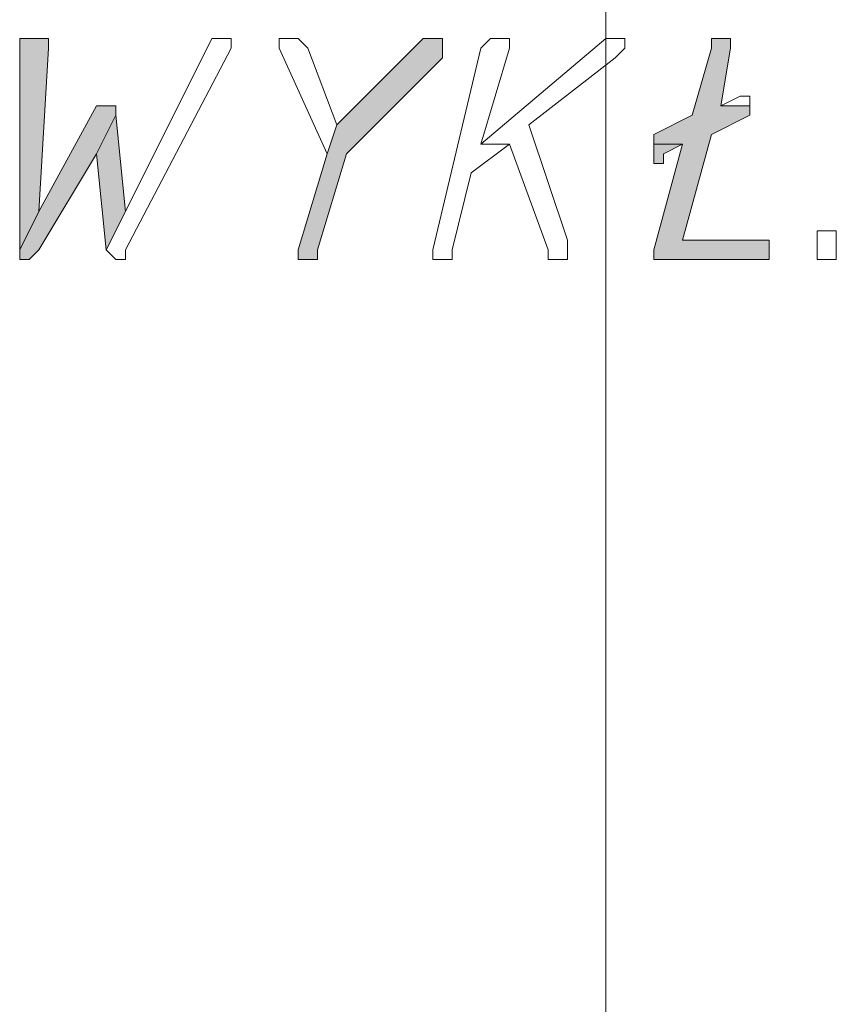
# Model space of a CAD drawing. Header units: inches. Extents: x -1441 to 3871, y -4351 to 2413.
# Tile 109 of 256: x 1859 to 1895, y -2692 to -2649. Entities that reach past the tile are written whole.
import ezdxf

# ---------------------------------------------------------------- set-up
doc = ezdxf.new("R2010")
doc.units = ezdxf.units.IN
doc.header["$MEASUREMENT"] = 0
doc.layers.add('at_Entity', color=7, linetype='Continuous')
doc.layers.add('at_Solid', color=7, linetype='Continuous')

msp = doc.modelspace()

# ---------------------------------------------------------------- hatches: boundary and pattern name
at = {"layer": 'at_Solid', "lineweight": 15}
for points in [[(1859.5686, -2649.72558), (1859.14403, -2649.72558), (1859.14403, -2659.03748), (1859.9884, -2657.34874), (1860.41297, -2650.15015), (1860.41297, -2649.72558), (1859.9884, -2649.72558)], [(1877.34325, -2649.72558), (1876.92346, -2649.72558), (1873.11188, -2653.53716), (1872.68731, -2654.8061), (1871.41837, -2659.03748), (1871.41837, -2659.46205), (1871.84294, -2659.46205), (1872.26274, -2659.46205), (1872.26274, -2659.03748), (1873.53644, -2654.8061), (1877.76782, -2650.57472), (1877.76782, -2649.72558)], [(1890.04216, -2649.72558), (1889.61759, -2649.72558), (1889.61759, -2650.15015), (1888.77322, -2653.11259), (1887.07972, -2653.95696), (1887.07972, -2654.38153), (1888.34866, -2654.38153), (1887.07972, -2659.03748), (1887.07972, -2659.46205), (1887.50429, -2659.46205), (1892.16024, -2659.46205), (1892.16024, -2658.61768), (1888.34866, -2658.61768), (1889.61759, -2653.95696), (1891.3111, -2653.11259), (1891.3111, -2652.68802), (1890.04216, -2652.68802), (1890.46673, -2650.15015), (1890.46673, -2649.72558)], [(1862.95561, -2652.68802), (1862.53104, -2652.68802), (1859.9884, -2657.34874), (1859.14403, -2659.03748), (1859.14403, -2659.46205), (1859.5686, -2659.46205), (1859.9884, -2659.03748), (1862.53104, -2654.8061), (1863.37541, -2653.11259), (1863.37541, -2652.68802)], [(1863.37541, -2653.11259), (1862.53104, -2654.8061), (1862.95561, -2659.03748), (1863.79998, -2657.34874)], [(1887.07972, -2654.38153), (1887.07972, -2655.23067), (1887.50429, -2655.23067), (1887.50429, -2654.8061), (1888.34866, -2654.38153)]]:
    msp.add_hatch(color=7, dxfattribs=at).paths.add_polyline_path(points)

# ---------------------------------------------------------------- linework, layer by layer
at = {"layer": 'at_Entity', "color": 7, "lineweight": 15}
for p, q in [((1884.96641, -1989.39673), (1884.96641, -3063.27965)), ((1859.5686, -2649.72558), (1859.14403, -2649.72558)), ((1859.14403, -2649.72558), (1859.14403, -2659.03748)), ((1859.9884, -2649.72558), (1859.5686, -2649.72558)), ((1860.41297, -2649.72558), (1859.9884, -2649.72558)), ((1860.41297, -2650.15015), (1860.41297, -2649.72558)), ((1867.60679, -2649.72558), (1863.79998, -2657.34874)), ((1868.03136, -2649.72558), (1867.60679, -2649.72558)), ((1867.60679, -2649.72558), (1867.60679, -2649.72558)), ((1868.45593, -2649.72558), (1868.03136, -2649.72558)), ((1868.03136, -2649.72558), (1868.03136, -2649.72558)), ((1868.45593, -2650.15015), (1868.45593, -2649.72558)), ((1871.41837, -2649.72558), (1870.574, -2649.72558)), ((1870.574, -2649.72558), (1870.574, -2650.15015)), ((1871.84294, -2650.15015), (1871.41837, -2649.72558)), ((1871.41837, -2649.72558), (1871.41837, -2649.72558)), ((1876.92346, -2649.72558), (1873.11188, -2653.53716)), ((1877.34325, -2649.72558), (1876.92346, -2649.72558)), ((1877.76782, -2649.72558), (1877.34325, -2649.72558)), ((1877.76782, -2650.57472), (1877.76782, -2649.72558)), ((1884.96641, -2649.72558), (1879.46133, -2654.38153)), ((1879.8859, -2649.72558), (1879.46133, -2650.15015)), ((1880.3057, -2649.72558), (1879.8859, -2649.72558)), ((1879.8859, -2649.72558), (1879.8859, -2649.72558)), ((1880.73027, -2649.72558), (1880.3057, -2649.72558)), ((1880.3057, -2649.72558), (1880.3057, -2649.72558)), ((1880.73027, -2650.15015), (1880.73027, -2649.72558)), ((1885.38621, -2649.72558), (1884.96641, -2649.72558)), ((1884.96641, -2649.72558), (1884.96641, -2649.72558)), ((1885.81078, -2649.72558), (1885.38621, -2649.72558)), ((1885.38621, -2649.72558), (1885.38621, -2649.72558)), ((1885.81078, -2650.15015), (1885.81078, -2649.72558)), ((1890.04216, -2649.72558), (1889.61759, -2649.72558)), ((1889.61759, -2649.72558), (1889.61759, -2650.15015)), ((1890.46673, -2649.72558), (1890.04216, -2649.72558)), ((1890.46673, -2650.15015), (1890.46673, -2649.72558)), ((1859.9884, -2657.34874), (1860.41297, -2650.15015)), ((1863.79998, -2659.03748), (1868.45593, -2650.15015)), ((1870.574, -2650.15015), (1872.68731, -2654.8061)), ((1873.11188, -2653.53716), (1871.84294, -2650.15015)), ((1871.84294, -2650.15015), (1871.84294, -2650.15015)), ((1879.46133, -2650.15015), (1877.34325, -2659.03748)), ((1879.46133, -2654.38153), (1880.73027, -2650.15015)), ((1885.38621, -2650.57472), (1885.81078, -2650.15015)), ((1889.61759, -2650.15015), (1888.77322, -2653.11259)), ((1890.04216, -2652.68802), (1890.46673, -2650.15015)), ((1873.53644, -2654.8061), (1877.76782, -2650.57472)), ((1881.57463, -2653.53716), (1885.38621, -2650.57472)), ((1885.38621, -2650.57472), (1885.38621, -2650.57472)), ((1890.8913, -2652.26822), (1890.04216, -2652.68802)), ((1890.8913, -2652.26822), (1890.8913, -2652.26822)), ((1891.3111, -2652.26822), (1890.8913, -2652.26822)), ((1890.8913, -2652.26822), (1890.8913, -2652.26822)), ((1891.3111, -2652.68802), (1891.3111, -2652.26822)), ((1862.53104, -2652.68802), (1859.9884, -2657.34874)), ((1862.95561, -2652.68802), (1862.53104, -2652.68802)), ((1863.37541, -2652.68802), (1862.95561, -2652.68802)), ((1863.37541, -2653.11259), (1863.37541, -2652.68802)), ((1890.04216, -2652.68802), (1891.3111, -2652.68802)), ((1891.3111, -2652.68802), (1890.04216, -2652.68802)), ((1891.3111, -2653.11259), (1891.3111, -2652.68802)), ((1863.37541, -2653.11259), (1862.53104, -2654.8061)), ((1862.53104, -2654.8061), (1863.37541, -2653.11259)), ((1863.79998, -2657.34874), (1863.37541, -2653.11259)), ((1888.77322, -2653.11259), (1887.07972, -2653.95696)), ((1889.61759, -2653.95696), (1891.3111, -2653.11259)), ((1873.11188, -2653.53716), (1872.68731, -2654.8061)), ((1872.68731, -2654.8061), (1873.11188, -2653.53716)), ((1883.27291, -2658.61768), (1881.57463, -2653.53716)), ((1887.07972, -2653.95696), (1887.07972, -2654.38153)), ((1888.34866, -2658.61768), (1889.61759, -2653.95696)), ((1879.03676, -2655.65046), (1880.73027, -2654.38153)), ((1879.46133, -2654.38153), (1880.73027, -2654.38153)), ((1880.73027, -2654.38153), (1879.46133, -2654.38153)), ((1880.73027, -2654.38153), (1882.42377, -2659.03748)), ((1887.07972, -2654.38153), (1887.07972, -2655.23067)), ((1888.34866, -2654.38153), (1887.07972, -2654.38153)), ((1887.07972, -2654.38153), (1888.34866, -2654.38153)), ((1888.34866, -2654.38153), (1887.07972, -2659.03748)), ((1887.50429, -2654.8061), (1888.34866, -2654.38153)), ((1859.9884, -2659.03748), (1862.53104, -2654.8061)), ((1862.53104, -2654.8061), (1862.95561, -2659.03748)), ((1872.68731, -2654.8061), (1871.41837, -2659.03748)), ((1872.26274, -2659.03748), (1873.53644, -2654.8061)), ((1887.50429, -2655.23067), (1887.50429, -2654.8061)), ((1878.19239, -2659.03748), (1879.03676, -2655.65046)), ((1887.07972, -2655.23067), (1887.50429, -2655.23067)), ((1859.9884, -2657.34874), (1859.14403, -2659.03748)), ((1859.14403, -2659.03748), (1859.9884, -2657.34874)), ((1862.95561, -2659.03748), (1863.79998, -2657.34874)), ((1863.79998, -2657.34874), (1862.95561, -2659.03748)), ((1894.27831, -2659.03748), (1894.27831, -2658.19311)), ((1894.27831, -2658.19311), (1894.69811, -2658.19311)), ((1894.69811, -2658.19311), (1895.12268, -2658.19311)), ((1895.12268, -2658.19311), (1895.12268, -2659.46205)), ((1883.27291, -2659.46205), (1883.27291, -2658.61768)), ((1892.16024, -2658.61768), (1888.34866, -2658.61768)), ((1892.16024, -2659.46205), (1892.16024, -2658.61768)), ((1859.14403, -2659.03748), (1859.14403, -2659.46205)), ((1859.5686, -2659.46205), (1859.9884, -2659.03748)), ((1862.95561, -2659.03748), (1862.95561, -2659.03748)), ((1862.95561, -2659.03748), (1863.37541, -2659.46205)), ((1863.79998, -2659.46205), (1863.79998, -2659.03748)), ((1871.41837, -2659.03748), (1871.41837, -2659.46205)), ((1872.26274, -2659.46205), (1872.26274, -2659.03748)), ((1877.34325, -2659.03748), (1877.34325, -2659.46205)), ((1878.19239, -2659.46205), (1878.19239, -2659.03748)), ((1882.42377, -2659.03748), (1882.42377, -2659.46205)), ((1887.07972, -2659.03748), (1887.07972, -2659.46205)), ((1894.27831, -2659.46205), (1894.27831, -2659.03748)), ((1894.27831, -2659.03748), (1894.27831, -2659.03748)), ((1859.14403, -2659.46205), (1859.5686, -2659.46205)), ((1859.5686, -2659.46205), (1859.5686, -2659.46205)), ((1863.37541, -2659.46205), (1863.79998, -2659.46205)), ((1871.41837, -2659.46205), (1871.84294, -2659.46205)), ((1871.84294, -2659.46205), (1872.26274, -2659.46205)), ((1877.34325, -2659.46205), (1877.76782, -2659.46205)), ((1877.76782, -2659.46205), (1878.19239, -2659.46205)), ((1882.42377, -2659.46205), (1883.27291, -2659.46205)), ((1887.07972, -2659.46205), (1887.50429, -2659.46205)), ((1887.50429, -2659.46205), (1892.16024, -2659.46205)), ((1894.69811, -2659.46205), (1894.27831, -2659.46205)), ((1895.12268, -2659.46205), (1894.69811, -2659.46205))]:
    msp.add_line(p, q, dxfattribs=at)

doc.saveas('drawing.dxf')
